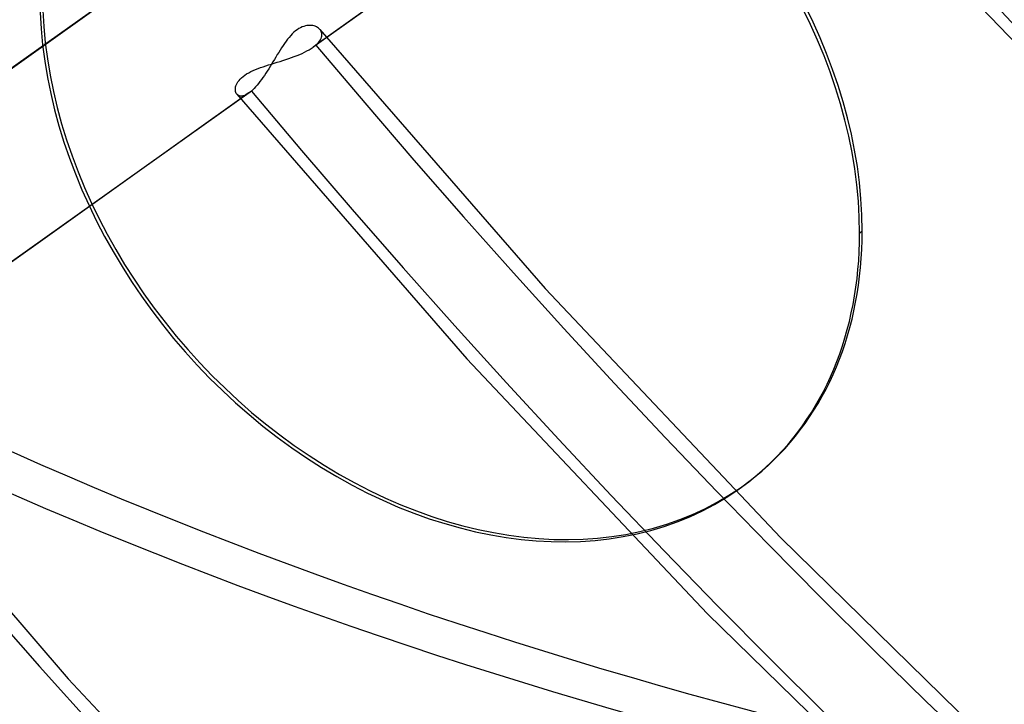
# Model space of a CAD drawing. Header units: millimetres. Extents: x -240 to 234, y -303 to 298.
# Tile 38 of 77: x -52 to -33, y -49 to -36. Entities that reach past the tile are written whole.
import ezdxf

# ---------------------------------------------------------------- set-up
doc = ezdxf.new("R2010")
doc.units = ezdxf.units.MM
doc.layers.add('MAIN-1', color=7, linetype='Continuous')
doc.layers.add('MAIN-2', color=7, linetype='Continuous')

msp = doc.modelspace()

# ---------------------------------------------------------------- linework, layer by layer
at = {"layer": 'MAIN-1'}
for p, q in [((-36.147, -40.372), (-36.197, -40.415)), ((-38.114, -45.003), (-38.064, -44.96))]:
    msp.add_line(p, q, dxfattribs=at)
for centre, major_axis, start_param, end_param in [((-0.5, -0.433), (139.441, -161.013), 0.713724, 3.45689), ((-50, -43.301), (-132.567, 153.076), -3.141592, -0.857072), ((-50, -43.301), (131.913, -152.32), 0, 2.284521), ((-50, -43.301), (-132.567, 153.076), 0, 2.284521), ((-50, -43.301), (131.913, -152.32), -3.141592, -0.857072), ((-34.95, -30.268), (-32.978, 38.08), -2.427868, -0.857072), ((-35.2, -30.484), (29.68, -34.272), 0.713724, 3.141578), ((-35.2, -30.484), (-32.651, 37.702), 2.683771, 5.426113), ((-44, -38.105), (-29.026, 33.516), -0.857072, 2.284521), ((-43.5, -37.672), (-29.68, 34.272), -2.427868, -0.857072), ((-44, -38.105), (-29.026, 33.516), 2.284521, 5.426113), ((-44, -38.105), (-5.936, 6.854), -2.427868, -0.000041), ((-44.05, -38.148), (-5.936, 6.854), -2.427868, -0.000041), ((-44.05, -38.148), (-5.936, 6.854), 0.713724, 3.141552), ((-44.05, -38.148), (-5.936, 6.854), 3.141552, 3.855317), ((-44, -38.105), (-5.936, 6.854), 3.141552, 3.855317)]:
    msp.add_ellipse(centre, major_axis=major_axis, ratio=0.75, start_param=start_param, end_param=end_param, dxfattribs=at)
at = {"layer": 'MAIN-2'}
for p, q in [((-38.259, -30.871), (-46.667, -36.852)), ((-38.212, -30.834), (-46.615, -36.811)), ((-34.753, -35.152), (-30.855, -39.253)), ((-58.162, -41.323), (-49.769, -35.353)), ((-49.717, -35.312), (-58.115, -41.286)), ((-47.035, -36.566), (-47.066, -36.596)), ((-47.003, -36.539), (-47.035, -36.566)), ((-46.972, -36.516), (-47.003, -36.539)), ((-46.94, -36.495), (-46.972, -36.516)), ((-46.908, -36.478), (-46.94, -36.495)), ((-46.877, -36.463), (-46.908, -36.478)), ((-46.846, -36.452), (-46.877, -36.463)), ((-46.815, -36.443), (-46.846, -36.452)), ((-46.785, -36.437), (-46.815, -36.443)), ((-46.756, -36.434), (-46.785, -36.437)), ((-46.727, -36.433), (-46.756, -36.434)), ((-46.7, -36.435), (-46.727, -36.433)), ((-46.675, -36.438), (-46.7, -36.435)), ((-46.65, -36.444), (-46.675, -36.438)), ((-46.627, -36.451), (-46.65, -36.444)), ((-46.605, -36.461), (-46.627, -36.451)), ((-46.585, -36.472), (-46.605, -36.461)), ((-46.567, -36.484), (-46.585, -36.472)), ((-46.55, -36.498), (-46.567, -36.484)), ((-46.536, -36.513), (-46.55, -36.498)), ((-46.538, -36.51), (-42.22, -41.471)), ((-46.522, -36.531), (-46.536, -36.513)), ((-46.512, -36.551), (-46.522, -36.531)), ((-46.505, -36.571), (-46.512, -36.551)), ((-46.5, -36.592), (-46.505, -36.571)), ((-46.499, -36.615), (-46.5, -36.592)), ((-47.215, -36.778), (-47.244, -36.819)), ((-47.186, -36.738), (-47.215, -36.778)), ((-47.157, -36.699), (-47.186, -36.738)), ((-47.127, -36.663), (-47.157, -36.699)), ((-47.097, -36.628), (-47.127, -36.663)), ((-47.066, -36.596), (-47.097, -36.628)), ((-46.588, -36.786), (-46.564, -36.761)), ((-46.564, -36.761), (-46.544, -36.736)), ((-46.544, -36.736), (-46.528, -36.711)), ((-46.528, -36.711), (-46.515, -36.686)), ((-46.515, -36.686), (-46.506, -36.662)), ((-46.506, -36.662), (-46.501, -36.638)), ((-46.501, -36.638), (-46.499, -36.615)), ((-47.327, -36.95), (-47.355, -36.994)), ((-47.3, -36.905), (-47.327, -36.95)), ((-47.272, -36.862), (-47.3, -36.905)), ((-47.244, -36.819), (-47.272, -36.862)), ((-46.925, -36.99), (-46.877, -36.969)), ((-46.877, -36.969), (-46.83, -36.947)), ((-46.83, -36.947), (-46.785, -36.924)), ((-46.785, -36.924), (-46.743, -36.901)), ((-46.743, -36.901), (-46.704, -36.877)), ((-46.704, -36.877), (-46.668, -36.853)), ((-46.668, -36.853), (-46.658, -36.846)), ((-46.658, -36.846), (-46.649, -36.839)), ((-46.649, -36.839), (-46.64, -36.832)), ((-46.64, -36.832), (-46.631, -36.825)), ((-46.631, -36.825), (-46.623, -36.818)), ((-46.623, -36.818), (-46.615, -36.811)), ((-46.615, -36.811), (-46.588, -36.786)), ((-47.465, -37.173), (-47.411, -37.156)), ((-47.436, -37.13), (-47.464, -37.175)), ((-47.409, -37.085), (-47.436, -37.13)), ((-47.411, -37.156), (-47.356, -37.139)), ((-47.382, -37.04), (-47.409, -37.085)), ((-47.355, -36.994), (-47.382, -37.04)), ((-47.356, -37.139), (-47.301, -37.122)), ((-47.301, -37.122), (-47.245, -37.105)), ((-47.245, -37.105), (-47.19, -37.087)), ((-47.19, -37.087), (-47.135, -37.069)), ((-47.135, -37.069), (-47.081, -37.05)), ((-47.081, -37.05), (-47.028, -37.03)), ((-47.028, -37.03), (-46.976, -37.011)), ((-46.976, -37.011), (-46.925, -36.99)), ((-47.941, -37.363), (-47.902, -37.341)), ((-47.902, -37.341), (-47.861, -37.319)), ((-47.861, -37.319), (-47.817, -37.298)), ((-47.817, -37.298), (-47.771, -37.279)), ((-47.771, -37.279), (-47.723, -37.26)), ((-47.723, -37.26), (-47.674, -37.241)), ((-47.674, -37.241), (-47.623, -37.224)), ((-47.623, -37.224), (-47.572, -37.207)), ((-47.546, -37.308), (-47.574, -37.35)), ((-47.572, -37.207), (-47.519, -37.19)), ((-47.518, -37.264), (-47.546, -37.308)), ((-47.519, -37.19), (-47.465, -37.173)), ((-47.491, -37.22), (-47.518, -37.264)), ((-47.464, -37.175), (-47.491, -37.22)), ((-48.123, -37.539), (-48.107, -37.513)), ((-48.107, -37.513), (-48.087, -37.487)), ((-48.087, -37.487), (-48.065, -37.461)), ((-48.065, -37.461), (-48.038, -37.435)), ((-48.038, -37.435), (-48.009, -37.411)), ((-48.009, -37.411), (-47.977, -37.387)), ((-47.977, -37.387), (-47.941, -37.363)), ((-47.685, -37.509), (-47.713, -37.544)), ((-47.657, -37.471), (-47.685, -37.509)), ((-47.629, -37.432), (-47.657, -37.471)), ((-47.601, -37.392), (-47.629, -37.432)), ((-47.574, -37.35), (-47.601, -37.392)), ((-47.85, -37.69), (-56.25, -43.665)), ((-48.157, -37.659), (-48.156, -37.637)), ((-48.156, -37.68), (-48.157, -37.659)), ((-48.156, -37.637), (-48.152, -37.613)), ((-48.153, -37.7), (-48.156, -37.68)), ((-48.147, -37.719), (-48.153, -37.7)), ((-48.152, -37.613), (-48.145, -37.589)), ((-48.139, -37.735), (-48.147, -37.719)), ((-48.145, -37.589), (-48.135, -37.564)), ((-48.135, -37.564), (-48.123, -37.539)), ((-47.89, -37.722), (-47.897, -37.727)), ((-47.882, -37.716), (-47.89, -37.722)), ((-47.874, -37.71), (-47.882, -37.716)), ((-47.866, -37.703), (-47.874, -37.71)), ((-47.858, -37.697), (-47.866, -37.703)), ((-47.85, -37.69), (-47.858, -37.697)), ((-47.823, -37.666), (-47.85, -37.69)), ((-47.796, -37.639), (-47.823, -37.666)), ((-47.769, -37.61), (-47.796, -37.639)), ((-47.741, -37.578), (-47.769, -37.61)), ((-47.713, -37.544), (-47.741, -37.578)), ((-47.897, -37.727), (-56.302, -43.706)), ((-48.128, -37.75), (-48.139, -37.735)), ((-48.13, -37.748), (-43.721, -42.815)), ((-48.114, -37.764), (-48.128, -37.75)), ((-48.098, -37.774), (-48.114, -37.764)), ((-48.079, -37.782), (-48.098, -37.774)), ((-48.059, -37.786), (-48.079, -37.782)), ((-48.036, -37.786), (-48.059, -37.786)), ((-48.011, -37.782), (-48.036, -37.786)), ((-47.985, -37.775), (-48.011, -37.782)), ((-47.957, -37.763), (-47.985, -37.775)), ((-47.928, -37.747), (-47.957, -37.763)), ((-47.897, -37.727), (-47.928, -37.747)), ((-42.22, -41.471), (-37.71, -46.247)), ((-43.721, -42.815), (-39.115, -47.692)), ((-56.173, -43.364), (-51.359, -48.941)), ((-37.71, -46.247), (-33.025, -50.823)), ((-39.115, -47.692), (-34.328, -52.363)), ((-51.359, -48.941), (-46.331, -54.316))]:
    msp.add_line(p, q, dxfattribs=at)
for centre, major_axis, ratio, start_param, end_param in [((0, 0), (-138.787, 160.257), 0.75, -2.427868, 0.713724), ((0, 0), (-138.787, 160.257), 0.75, 0.713724, 3.855317), ((-0.5, -0.433), (139.441, -161.013), 0.75, -2.427868, -0.315297), ((-5.75, -4.98), (-132.567, 153.076), 0.75, 0.713724, 2.284521), ((3.8, 3.291), (-40.898, 47.225), 0.75, 0.632834, 2.284521), ((8.367, 7.246), (-41.553, 47.981), 0.75, 0.713724, 3.141578), ((8.367, 7.246), (-47.489, 54.835), 0.75, 0.803149, 3.05305), ((4.3, 3.724), (41.553, -47.981), 0.75, -2.427868, -0.857072), ((0, 0), (32.978, -38.08), 0.75, -2.427868, -0.000014), ((-35.2, -30.484), (-32.651, 37.702), 0.75, 0.457807, 2.284521), ((-34.95, -30.268), (-32.978, 38.08), 0.75, 0.713724, 2.284521), ((-35.2, -30.484), (29.68, -34.272), 0.75, -2.427868, -0.000014), ((-43.5, -37.672), (-29.68, 34.272), 0.75, 0.713724, 2.284521), ((24.244, 20.996), (69.518, -80.272), 0.75, -1.587803, -0.198146), ((19.244, 16.666), (62.922, -72.656), 0.75, -1.582144, -0.159161), ((14.244, 12.336), (56.327, -65.041), 0.75, -1.575179, -0.138965), ((9.244, 8.006), (-51.05, 58.948), 0.75, 1.575386, 2.993655), ((19.244, 16.666), (-64.241, 74.18), 0.75, 1.559567, 3.009475), ((14.244, 12.336), (-57.646, 66.564), 0.75, 1.566562, 3.00248), ((24.244, 20.996), (-70.837, 81.796), 0.75, 1.555018, 3.014024), ((-21.691, -18.785), (59.21, -8.758), 0.560297, -2.470334, -1.172773), ((-22.309, -19.32), (59.21, -8.758), 0.560297, -2.456817, -1.15796), ((-44, -38.105), (-5.936, 6.854), 0.75, 0.713724, 3.141552), ((24.244, 20.996), (79.807, -92.153), 0.75, -1.592863, -0.137336), ((24.244, 20.996), (-81.126, 93.677), 0.75, 1.547922, 3.021119), ((24.244, 20.996), (90.096, -104.034), 0.75, -1.598532, -0.115612), ((24.244, 20.996), (-91.416, 105.558), 0.75, 1.542426, 3.026615)]:
    msp.add_ellipse(centre, major_axis=major_axis, ratio=ratio, start_param=start_param, end_param=end_param, dxfattribs=at)

doc.saveas('drawing.dxf')
